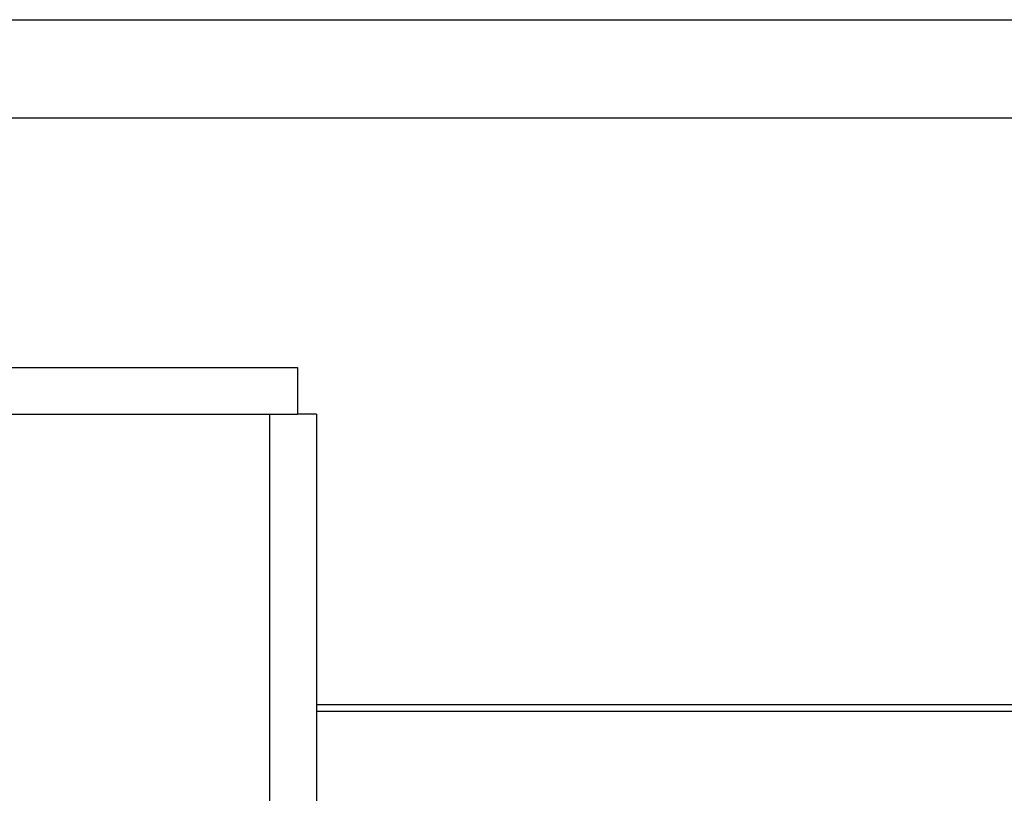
# Model space of a CAD drawing. Header units: inches. Extents: x 0 to 253, y 0 to 164.
# Tile 62 of 97: x 76.72 to 78.91, y 115.64 to 117.37. Entities that reach past the tile are written whole.
import ezdxf

# ---------------------------------------------------------------- set-up
doc = ezdxf.new("R2010")
doc.units = ezdxf.units.IN
doc.header["$LTSCALE"] = 13.939812
doc.header["$MEASUREMENT"] = 0
doc.linetypes.add('HIDDEN', pattern=[0.2, 0.1, -0.1])
doc.layers.get('0').update_dxf_attribs({"linetype": 'CONTINUOUS'})
doc.layers.add('LEFTHAND_DOOR_ASSEMBLY', color=7, linetype='CONTINUOUS')

msp = doc.modelspace()

# ---------------------------------------------------------------- linework, layer by layer
at = {"color": 7, "linetype": 'Continuous'}
for p, q in [((44.0507, 117.3666), (112.5819, 117.3666)), ((44.0663, 117.1483), (112.5663, 117.1483)), ((77.3788, 115.8429), (79.2538, 115.8429))]:
    msp.add_line(p, q, dxfattribs=at)
at = {"color": 3, "linetype": 'Continuous'}
msp.add_line((77.3788, 115.8279), (79.2538, 115.8279), dxfattribs=at)
at = {"layer": 'LEFTHAND_DOOR_ASSEMBLY', "color": 3, "linetype": 'Continuous'}
for p, q in [((42.7333, 116.5929), (77.3368, 116.5929)), ((77.3788, 116.4889), (77.3788, 46.1969))]:
    msp.add_line(p, q, dxfattribs=at)
at = {"layer": 'LEFTHAND_DOOR_ASSEMBLY', "color": 7, "linetype": 'Continuous'}
for p in [(77.3368, 116.5929), (77.3788, 116.4889)]:
    msp.add_line(p, (77.3368, 116.4889), dxfattribs=at)
at = {"layer": 'LEFTHAND_DOOR_ASSEMBLY', "color": 8, "linetype": 'HIDDEN'}
for p, q in [((42.7333, 116.4889), (77.3368, 116.4889)), ((77.2748, 116.4889), (77.2748, 46.1969))]:
    msp.add_line(p, q, dxfattribs=at)

doc.saveas('drawing.dxf')
